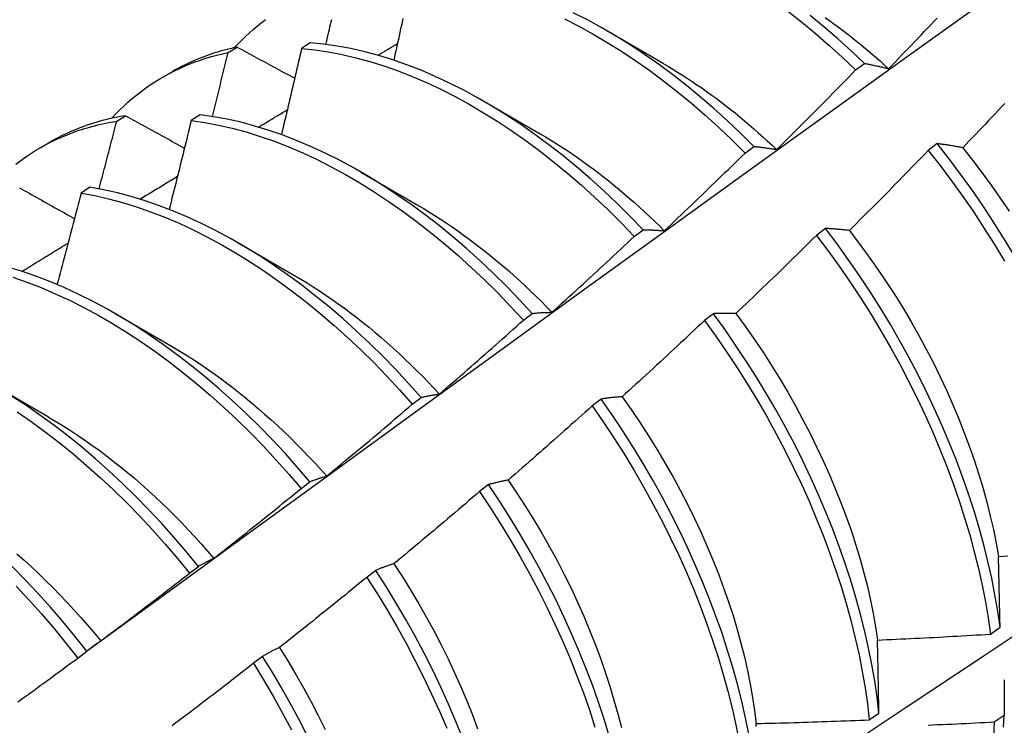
# Model space of a CAD drawing. Header units: inches. Extents: x 23 to 668, y 73 to 306.
# Tile 139 of 149: x 645.258 to 645.537, y 244.371 to 244.571. Entities that reach past the tile are written whole.
import ezdxf

# ---------------------------------------------------------------- set-up
doc = ezdxf.new("R2010")
doc.units = ezdxf.units.IN
doc.header["$MEASUREMENT"] = 0
doc.layers.add('Visible Edges(ANSI)', color=7, linetype='Continuous', lineweight=25)

msp = doc.modelspace()

# ---------------------------------------------------------------- linework, layer by layer
at = {"layer": 'Visible Edges(ANSI)'}
for p, q in [((645.42446, 244.56784), (645.44042, 244.5586)), ((645.31727, 244.56161), (645.31979, 244.56316)), ((645.34054, 244.56437), (645.33804, 244.56275)), ((645.49493, 244.55667), (645.49743, 244.55854)), ((645.29882, 244.55468), (645.3016, 244.55628)), ((645.38966, 244.5478), (645.40562, 244.53856)), ((645.28571, 244.54215), (645.28823, 244.54371)), ((645.30931, 244.54398), (645.30681, 244.54235)), ((645.26402, 244.53464), (645.2668, 244.53625)), ((645.46363, 244.53315), (645.46614, 244.53503)), ((645.51806, 244.53581), (645.51553, 244.53389)), ((645.35486, 244.52776), (645.37082, 244.51852)), ((645.27811, 244.52344), (645.27562, 244.52179)), ((645.43228, 244.50953), (645.43479, 244.51142)), ((645.48641, 244.51177), (645.48387, 244.50984)), ((645.32006, 244.50772), (645.33602, 244.49848)), ((645.28526, 244.48768), (645.30123, 244.47844)), ((645.40088, 244.48582), (645.4034, 244.48772)), ((645.45469, 244.48765), (645.45214, 244.48572)), ((645.25046, 244.46764), (645.26643, 244.4584)), ((645.36942, 244.46202), (645.37194, 244.46393)), ((645.42289, 244.46347), (645.42034, 244.46154)), ((645.3379, 244.43814), (645.34043, 244.44005)), ((645.39102, 244.43923), (645.38847, 244.43729)), ((645.30632, 244.41417), (645.30885, 244.41609)), ((645.35907, 244.41493), (645.35651, 244.41298)), ((645.53311, 244.3969), (645.53585, 244.39884)), ((645.27467, 244.39013), (645.27721, 244.39206)), ((645.32704, 244.39058), (645.32447, 244.38863)), ((645.4988, 244.37262), (645.50155, 244.37456)), ((645.53702, 244.37384), (645.53422, 244.37193))]:
    msp.add_line(p, q, dxfattribs=at)
at = {"layer": 'Visible Edges(ANSI)', "flags": 128}
for points in [[(645.27717, 244.39203), (645.30059, 244.4091), (645.32398, 244.42614), (645.34734, 244.44314), (645.37068, 244.4601), (645.39399, 244.47702), (645.41727, 244.4939), (645.44053, 244.51073), (645.46377, 244.52753), (645.48699, 244.54427), (645.51019, 244.56097), (645.53337, 244.57762), (645.55653, 244.59423), (645.57968, 244.61078), (645.60281, 244.62728), (645.62593, 244.64373), (645.64903, 244.66013), (645.67212, 244.67647), (645.69521, 244.69275), (645.71828, 244.70898)], [(645.31905, 244.563), (645.32008, 244.56409), (645.32112, 244.56516), (645.32219, 244.56619), (645.32328, 244.5672), (645.32439, 244.56817), (645.32551, 244.56912), (645.32666, 244.57004), (645.32783, 244.57092)], [(645.34495, 244.56392), (645.34512, 244.56463), (645.34528, 244.56534), (645.34545, 244.56604), (645.34561, 244.56675), (645.34578, 244.56746), (645.34595, 244.56817), (645.34611, 244.56888), (645.34628, 244.56959), (645.34644, 244.5703), (645.34661, 244.571)], [(645.36677, 244.57123), (645.36655, 244.57025), (645.36634, 244.56926), (645.36612, 244.56828), (645.3659, 244.5673), (645.36569, 244.56632), (645.36547, 244.56534), (645.36525, 244.56436), (645.36503, 244.56337), (645.36482, 244.56239), (645.3646, 244.56141), (645.36438, 244.56043), (645.36416, 244.55944)], [(645.41252, 244.57114), (645.41656, 244.56907), (645.4206, 244.56685), (645.42463, 244.56448), (645.42866, 244.56196), (645.43267, 244.55929), (645.43665, 244.55648), (645.44062, 244.55353), (645.44455, 244.55045), (645.44846, 244.54723), (645.45232, 244.54389), (645.45614, 244.54043), (645.45991, 244.53684), (645.46363, 244.53315)], [(645.46614, 244.53503), (645.46241, 244.53872), (645.45864, 244.5423), (645.45481, 244.54575), (645.45095, 244.54908), (645.44704, 244.55229), (645.44311, 244.55536), (645.43914, 244.5583), (645.43515, 244.5611), (645.43114, 244.56376), (645.42711, 244.56627), (645.42308, 244.56863), (645.41904, 244.57083), (645.415, 244.57289)], [(645.47565, 244.57339), (645.47959, 244.5703), (645.48348, 244.56708), (645.48735, 244.56373), (645.49116, 244.56026), (645.49493, 244.55667)], [(645.49743, 244.55854), (645.49366, 244.56213), (645.48984, 244.56559), (645.48598, 244.56893), (645.48207, 244.57214)], [(645.48632, 244.57153), (645.48754, 244.57066), (645.48876, 244.56978), (645.48998, 244.56888), (645.49119, 244.56797), (645.49241, 244.56705), (645.49361, 244.56611), (645.49482, 244.56515), (645.49602, 244.56418), (645.49722, 244.5632), (645.49841, 244.5622), (645.4996, 244.56119), (645.50078, 244.56017), (645.50196, 244.55913), (645.50313, 244.55808), (645.5043, 244.55702)], [(645.5043, 244.55702), (645.50522, 244.55797), (645.50614, 244.55892), (645.50706, 244.55988), (645.50798, 244.56083), (645.5089, 244.56179), (645.50982, 244.56274), (645.51073, 244.5637), (645.51165, 244.56466), (645.51256, 244.56561), (645.51348, 244.56657), (645.51439, 244.56753), (645.5153, 244.56849), (645.51621, 244.56946), (645.51712, 244.57042), (645.51803, 244.57138)], [(645.31979, 244.56316), (645.31898, 244.56299), (645.31818, 244.5628), (645.31737, 244.56261), (645.31657, 244.5624), (645.31578, 244.56219), (645.31499, 244.56197), (645.31421, 244.56173), (645.31342, 244.56149), (645.31265, 244.56124), (645.31188, 244.56097), (645.31111, 244.5607), (645.31035, 244.56042), (645.30959, 244.56013), (645.30884, 244.55983), (645.30809, 244.55951), (645.30735, 244.55919), (645.30662, 244.55886), (645.30588, 244.55852), (645.30516, 244.55817), (645.30444, 244.55782), (645.30372, 244.55745), (645.30301, 244.55707), (645.3023, 244.55668), (645.3016, 244.55628)], [(645.31979, 244.56316), (645.32047, 244.56279), (645.32114, 244.56243), (645.32182, 244.56206), (645.3225, 244.56169), (645.32317, 244.56133), (645.32385, 244.56096), (645.32453, 244.56059), (645.3252, 244.56022), (645.32588, 244.55986), (645.32656, 244.55949), (645.32724, 244.55912), (645.32792, 244.55875), (645.3286, 244.55839), (645.32928, 244.55802), (645.32996, 244.55765), (645.33064, 244.55728), (645.33132, 244.55691), (645.33201, 244.55655), (645.33269, 244.55618), (645.33337, 244.55581), (645.33405, 244.55544), (645.33474, 244.55507), (645.33542, 244.55471), (645.33611, 244.55434)], [(645.33804, 244.56275), (645.33781, 244.56173), (645.33758, 244.56072), (645.33735, 244.5597), (645.33711, 244.55869), (645.33688, 244.55767), (645.33664, 244.55666), (645.33641, 244.55564), (645.33617, 244.55463), (645.33594, 244.55361), (645.3357, 244.55259), (645.33546, 244.55158), (645.33523, 244.55056), (645.33499, 244.54955), (645.33475, 244.54853), (645.33451, 244.54751), (645.33428, 244.5465), (645.33404, 244.54548), (645.3338, 244.54447), (645.33356, 244.54345), (645.33332, 244.54243), (645.33307, 244.54142), (645.33283, 244.5404), (645.33259, 244.53938), (645.33235, 244.53837)], [(645.33804, 244.56275), (645.34184, 244.56236), (645.34568, 244.56179), (645.34956, 244.56106), (645.35347, 244.56015), (645.35742, 244.55908), (645.3614, 244.55783), (645.36539, 244.55642), (645.36941, 244.55485), (645.37344, 244.55311), (645.37748, 244.55121), (645.38152, 244.54916), (645.38556, 244.54695), (645.3896, 244.54458), (645.39362, 244.54207), (645.39763, 244.53941), (645.40162, 244.53661), (645.40559, 244.53367), (645.40952, 244.5306), (645.41343, 244.52739), (645.41729, 244.52406), (645.42111, 244.5206), (645.42489, 244.51702), (645.42862, 244.51333), (645.43228, 244.50953)], [(645.43479, 244.51142), (645.43112, 244.51521), (645.42739, 244.5189), (645.42361, 244.52247), (645.41979, 244.52591), (645.41592, 244.52924), (645.41201, 244.53244), (645.40807, 244.5355), (645.4041, 244.53843), (645.40011, 244.54122), (645.3961, 244.54387), (645.39208, 244.54637), (645.38804, 244.54872), (645.384, 244.55092), (645.37996, 244.55296), (645.37592, 244.55485), (645.37189, 244.55658), (645.36788, 244.55814), (645.36388, 244.55954), (645.35991, 244.56077), (645.35596, 244.56183), (645.35205, 244.56272), (645.34817, 244.56345), (645.34433, 244.564), (645.34054, 244.56437)], [(645.35968, 244.56083), (645.35991, 244.56097), (645.36014, 244.56111), (645.36037, 244.56125), (645.3606, 244.56138), (645.36083, 244.56152), (645.36106, 244.56166), (645.36129, 244.5618), (645.36152, 244.56194), (645.36175, 244.56207), (645.36198, 244.56221), (645.36221, 244.56235), (645.36244, 244.56249), (645.36267, 244.56262), (645.3629, 244.56276), (645.36313, 244.5629), (645.36336, 244.56304), (645.36359, 244.56318), (645.36382, 244.56331), (645.36405, 244.56345), (645.36428, 244.56359), (645.36451, 244.56373), (645.36474, 244.56387), (645.36497, 244.564), (645.3652, 244.56414)], [(645.28425, 244.54296), (645.28537, 244.54415), (645.28652, 244.54531), (645.28769, 244.54643), (645.28888, 244.54751), (645.2901, 244.54857), (645.29134, 244.54958), (645.2926, 244.55056), (645.29389, 244.55151), (645.29519, 244.55242), (645.29652, 244.55329), (645.29788, 244.55413), (645.29925, 244.55493), (645.30064, 244.55569), (645.30206, 244.55642), (645.30349, 244.55711), (645.30495, 244.55776), (645.30643, 244.55837), (645.30792, 244.55895), (645.30943, 244.55949), (645.31096, 244.55999), (645.31251, 244.56045), (645.31408, 244.56088), (645.31567, 244.56126), (645.31727, 244.56161)], [(645.31281, 244.5435), (645.313, 244.54425), (645.31319, 244.54501), (645.31338, 244.54576), (645.31356, 244.54652), (645.31375, 244.54727), (645.31394, 244.54803), (645.31413, 244.54878), (645.31431, 244.54954), (645.3145, 244.55029), (645.31469, 244.55105), (645.31487, 244.5518), (645.31506, 244.55256), (645.31524, 244.55331), (645.31543, 244.55407), (645.31561, 244.55482), (645.3158, 244.55558), (645.31598, 244.55633), (645.31617, 244.55708), (645.31635, 244.55784), (645.31654, 244.55859), (645.31672, 244.55935), (645.3169, 244.5601), (645.31708, 244.56086), (645.31727, 244.56161)], [(645.44043, 244.55854), (645.4418, 244.55774), (645.44318, 244.55692), (645.44455, 244.55608), (645.44592, 244.55521), (645.44729, 244.55433), (645.44866, 244.55343), (645.45002, 244.55251), (645.45138, 244.55158), (645.45274, 244.55062), (645.45409, 244.54964), (645.45545, 244.54865), (645.45679, 244.54764), (645.45813, 244.5466), (645.45947, 244.54555), (645.46081, 244.54449), (645.46213, 244.5434), (645.46346, 244.5423), (645.46478, 244.54118), (645.46609, 244.54004), (645.46739, 244.53889), (645.4687, 244.53772), (645.46999, 244.53653), (645.47128, 244.53533), (645.47256, 244.53411)], [(645.49743, 244.55854), (645.49771, 244.55849), (645.49799, 244.55844), (645.49827, 244.55839), (645.49855, 244.55833), (645.49883, 244.55827), (645.49912, 244.55822), (645.4994, 244.55816), (645.49968, 244.5581), (645.49996, 244.55804), (645.50025, 244.55798), (645.50053, 244.55792), (645.50082, 244.55785), (645.50111, 244.55779), (645.50139, 244.55772), (645.50168, 244.55766), (645.50197, 244.55759), (645.50226, 244.55752), (645.50255, 244.55745), (645.50284, 244.55738), (645.50313, 244.55731), (645.50342, 244.55724), (645.50371, 244.55717), (645.50401, 244.55709), (645.5043, 244.55702)], [(645.47256, 244.53411), (645.4735, 244.53504), (645.47444, 244.53597), (645.47538, 244.53691), (645.47632, 244.53784), (645.47726, 244.53877), (645.4782, 244.53971), (645.47913, 244.54064), (645.48007, 244.54158), (645.481, 244.54251), (645.48194, 244.54345), (645.48287, 244.54439), (645.4838, 244.54533), (645.48473, 244.54627), (645.48567, 244.54721), (645.4866, 244.54815), (645.48753, 244.5491), (645.48845, 244.55004), (645.48938, 244.55098), (645.49031, 244.55193), (645.49124, 244.55287), (645.49216, 244.55382), (645.49309, 244.55477), (645.49401, 244.55572), (645.49493, 244.55667)], [(645.53716, 244.54717), (645.53625, 244.5462), (645.53534, 244.54523), (645.53443, 244.54426), (645.53352, 244.5433), (645.5326, 244.54233), (645.53169, 244.54137), (645.53078, 244.54041), (645.52986, 244.53945), (645.52895, 244.53848), (645.52803, 244.53752), (645.52711, 244.53656), (645.52619, 244.53561), (645.52527, 244.53465)], [(645.28823, 244.54371), (645.28727, 244.54355), (645.28631, 244.54338), (645.28536, 244.5432), (645.28441, 244.543), (645.28347, 244.54279), (645.28254, 244.54256), (645.28161, 244.54232), (645.28069, 244.54207), (645.27977, 244.5418), (645.27886, 244.54152), (645.27795, 244.54123), (645.27706, 244.54093), (645.27616, 244.54061), (645.27528, 244.54028), (645.2744, 244.53993), (645.27353, 244.53957), (645.27266, 244.5392), (645.27181, 244.53882), (645.27095, 244.53842), (645.27011, 244.53801), (645.26927, 244.53759), (645.26844, 244.53715), (645.26762, 244.53671), (645.2668, 244.53625)], [(645.28823, 244.54371), (645.28892, 244.54333), (645.28961, 244.54295), (645.2903, 244.54257), (645.29099, 244.54219), (645.29168, 244.54181), (645.29237, 244.54142), (645.29307, 244.54104), (645.29376, 244.54066), (645.29445, 244.54028), (645.29514, 244.5399), (645.29584, 244.53951), (645.29653, 244.53913), (645.29723, 244.53875), (645.29792, 244.53837), (645.29862, 244.53798), (645.29931, 244.5376), (645.30001, 244.53722), (645.30071, 244.53684), (645.30141, 244.53645), (645.3021, 244.53607), (645.3028, 244.53569), (645.3035, 244.5353), (645.3042, 244.53492), (645.3049, 244.53454)], [(645.4034, 244.48772), (645.39978, 244.49161), (645.3961, 244.4954), (645.39237, 244.49907), (645.38859, 244.50263), (645.38476, 244.50608), (645.38089, 244.50939), (645.37698, 244.51258), (645.37304, 244.51564), (645.36907, 244.51856), (645.36508, 244.52134), (645.36106, 244.52398), (645.35704, 244.52648), (645.353, 244.52882), (645.34896, 244.53101), (645.34492, 244.53304), (645.34088, 244.53492), (645.33685, 244.53663), (645.33284, 244.53819), (645.32885, 244.53957), (645.32487, 244.5408), (645.32093, 244.54185), (645.31702, 244.54273), (645.31314, 244.54344), (645.30931, 244.54398)], [(645.32589, 244.5405), (645.32623, 244.5407), (645.32657, 244.54091), (645.3269, 244.54111), (645.32724, 244.54132), (645.32758, 244.54152), (645.32792, 244.54173), (645.32826, 244.54193), (645.3286, 244.54214), (645.32894, 244.54234), (645.32928, 244.54255), (645.32961, 244.54275), (645.32995, 244.54295), (645.33029, 244.54316), (645.33063, 244.54336), (645.33097, 244.54357), (645.33131, 244.54377), (645.33165, 244.54398), (645.33199, 244.54418), (645.33232, 244.54439), (645.33266, 244.54459), (645.333, 244.54479), (645.33334, 244.545), (645.33368, 244.5452), (645.33402, 244.54541)], [(645.25716, 244.53004), (645.25855, 244.53108), (645.25995, 244.53208), (645.26139, 244.53303), (645.26285, 244.53395), (645.26433, 244.53482), (645.26584, 244.53565), (645.26738, 244.53643), (645.26893, 244.53718), (645.27051, 244.53787), (645.27212, 244.53853), (645.27374, 244.53914), (645.27539, 244.5397), (645.27706, 244.54022), (645.27875, 244.5407), (645.28046, 244.54113), (645.28219, 244.54151), (645.28394, 244.54186), (645.28571, 244.54215)], [(645.28071, 244.52299), (645.28093, 244.52379), (645.28114, 244.52459), (645.28135, 244.52538), (645.28156, 244.52618), (645.28177, 244.52698), (645.28198, 244.52778), (645.28219, 244.52858), (645.2824, 244.52938), (645.28261, 244.53018), (645.28282, 244.53097), (645.28303, 244.53177), (645.28323, 244.53257), (645.28344, 244.53337), (645.28365, 244.53417), (645.28386, 244.53497), (645.28406, 244.53577), (645.28427, 244.53656), (645.28448, 244.53736), (645.28468, 244.53816), (645.28489, 244.53896), (645.2851, 244.53976), (645.2853, 244.54055), (645.28551, 244.54135), (645.28571, 244.54215)], [(645.30681, 244.54235), (645.30656, 244.5413), (645.3063, 244.54025), (645.30605, 244.5392), (645.30579, 244.53816), (645.30553, 244.53711), (645.30528, 244.53606), (645.30502, 244.53501), (645.30476, 244.53397), (645.3045, 244.53292), (645.30424, 244.53187), (645.30398, 244.53082), (645.30372, 244.52977), (645.30346, 244.52872), (645.3032, 244.52768), (645.30294, 244.52663), (645.30268, 244.52558), (645.30241, 244.52453), (645.30215, 244.52348), (645.30189, 244.52243), (645.30162, 244.52139), (645.30136, 244.52034), (645.30109, 244.51929), (645.30083, 244.51824), (645.30056, 244.51719)], [(645.30681, 244.54235), (645.31065, 244.54179), (645.31453, 244.54107), (645.31844, 244.54017), (645.32239, 244.53911), (645.32636, 244.53787), (645.33036, 244.53647), (645.33437, 244.53491), (645.3384, 244.53318), (645.34244, 244.53129), (645.34648, 244.52925), (645.35052, 244.52704), (645.35456, 244.52469), (645.35858, 244.52219), (645.36259, 244.51954), (645.36659, 244.51674), (645.37055, 244.51381), (645.37449, 244.51074), (645.3784, 244.50754), (645.38227, 244.50422), (645.38609, 244.50077), (645.38987, 244.4972), (645.3936, 244.49351), (645.39727, 244.48972), (645.40088, 244.48582)], [(645.40562, 244.5386), (645.40713, 244.53771), (645.40864, 244.5368), (645.41015, 244.53586), (645.41165, 244.5349), (645.41315, 244.53392), (645.41465, 244.53291), (645.41615, 244.53188), (645.41764, 244.53083), (645.41913, 244.52975), (645.42062, 244.52865), (645.4221, 244.52753), (645.42357, 244.52639), (645.42504, 244.52523), (645.42651, 244.52405), (645.42797, 244.52284), (645.42942, 244.52162), (645.43087, 244.52037), (645.43231, 244.51911), (645.43374, 244.51782), (645.43516, 244.51652), (645.43658, 244.5152), (645.43799, 244.51386), (645.43939, 244.5125), (645.44078, 244.51112)], [(645.46614, 244.53503), (645.4664, 244.53501), (645.46666, 244.53498), (645.46692, 244.53495), (645.46718, 244.53492), (645.46745, 244.53489), (645.46771, 244.53486), (645.46797, 244.53482), (645.46824, 244.53479), (645.4685, 244.53476), (645.46877, 244.53472), (645.46904, 244.53468), (645.4693, 244.53465), (645.46957, 244.53461), (645.46984, 244.53457), (645.47011, 244.53453), (645.47038, 244.53448), (645.47065, 244.53444), (645.47092, 244.5344), (645.47119, 244.53435), (645.47146, 244.53431), (645.47174, 244.53426), (645.47201, 244.53421), (645.47228, 244.53416), (645.47256, 244.53411)], [(645.52527, 244.53465), (645.52496, 244.53471), (645.52466, 244.53477), (645.52435, 244.53482), (645.52404, 244.53488), (645.52374, 244.53493), (645.52343, 244.53499), (645.52313, 244.53504), (645.52282, 244.5351), (645.52252, 244.53515), (645.52222, 244.5352), (645.52191, 244.53525), (645.52161, 244.5353), (645.52131, 244.53534), (645.52101, 244.53539), (645.52071, 244.53544), (645.52042, 244.53548), (645.52012, 244.53553), (645.51982, 244.53557), (645.51953, 244.53561), (645.51923, 244.53565), (645.51894, 244.5357), (645.51864, 244.53573), (645.51835, 244.53577), (645.51806, 244.53581)], [(645.53966, 244.50451), (645.53685, 244.50917), (645.53394, 244.51377), (645.53094, 244.51832), (645.52785, 244.5228), (645.52467, 244.52721), (645.5214, 244.53155), (645.51806, 244.53581)], [(645.52527, 244.53465), (645.52803, 244.53117), (645.53073, 244.52763), (645.53337, 244.52403), (645.53593, 244.52038), (645.53843, 244.51667)], [(645.44078, 244.51112), (645.44174, 244.51203), (645.4427, 244.51294), (645.44366, 244.51385), (645.44462, 244.51476), (645.44558, 244.51567), (645.44654, 244.51658), (645.44749, 244.51749), (645.44845, 244.51841), (645.4494, 244.51932), (645.45036, 244.52024), (645.45131, 244.52115), (645.45226, 244.52207), (645.45321, 244.52299), (645.45417, 244.52391), (645.45512, 244.52483), (645.45607, 244.52575), (645.45701, 244.52667), (645.45796, 244.52759), (645.45891, 244.52852), (645.45986, 244.52944), (645.4608, 244.53037), (645.46175, 244.53129), (645.46269, 244.53222), (645.46363, 244.53315)], [(645.51553, 244.53389), (645.51461, 244.53294), (645.51368, 244.53198), (645.51276, 244.53103), (645.51184, 244.53008), (645.51091, 244.52912), (645.50998, 244.52817), (645.50906, 244.52722), (645.50813, 244.52627), (645.5072, 244.52532), (645.50627, 244.52438), (645.50534, 244.52343), (645.50441, 244.52248), (645.50348, 244.52154), (645.50255, 244.5206), (645.50162, 244.51965), (645.50068, 244.51871), (645.49975, 244.51777), (645.49881, 244.51683), (645.49788, 244.51589), (645.49694, 244.51495), (645.496, 244.51401), (645.49506, 244.51307), (645.49413, 244.51214), (645.49319, 244.5112)], [(645.51553, 244.53389), (645.51887, 244.52963), (645.52212, 244.52528), (645.5253, 244.52086), (645.52838, 244.51637), (645.53138, 244.51182), (645.53428, 244.50721), (645.53709, 244.50255)], [(645.29228, 244.5201), (645.29273, 244.52037), (645.29317, 244.52064), (645.29361, 244.52091), (645.29406, 244.52118), (645.2945, 244.52145), (645.29494, 244.52172), (645.29539, 244.52199), (645.29583, 244.52226), (645.29627, 244.52253), (645.29672, 244.5228), (645.29716, 244.52307), (645.2976, 244.52334), (645.29805, 244.52361), (645.29849, 244.52388), (645.29893, 244.52415), (645.29938, 244.52442), (645.29982, 244.52469), (645.30027, 244.52496), (645.30071, 244.52523), (645.30115, 244.5255), (645.3016, 244.52577), (645.30204, 244.52604), (645.30248, 244.52631), (645.30293, 244.52658)], [(645.37194, 244.46393), (645.36838, 244.46791), (645.36476, 244.4718), (645.36108, 244.47558), (645.35735, 244.47925), (645.35356, 244.4828), (645.34973, 244.48624), (645.34586, 244.48955), (645.34195, 244.49273), (645.33801, 244.49578), (645.33403, 244.49869), (645.33004, 244.50147), (645.32603, 244.5041), (645.322, 244.50658), (645.31796, 244.50891), (645.31392, 244.51109), (645.30988, 244.51312), (645.30584, 244.51499), (645.30182, 244.51669), (645.2978, 244.51823), (645.29381, 244.51961), (645.28984, 244.52082), (645.2859, 244.52187), (645.28199, 244.52274), (645.27811, 244.52344)], [(645.39793, 244.30297), (645.42022, 244.31751), (645.44248, 244.33208), (645.4647, 244.34668), (645.48688, 244.36131), (645.50901, 244.37598), (645.53111, 244.39067), (645.55317, 244.40539), (645.57519, 244.42014), (645.59716, 244.43491), (645.6191, 244.44971), (645.641, 244.46454), (645.66285, 244.47938), (645.68467, 244.49425), (645.70645, 244.50914), (645.72818, 244.52405)], [(645.25814, 244.52332), (645.25884, 244.52293), (645.25955, 244.52253), (645.26025, 244.52213), (645.26096, 244.52174), (645.26167, 244.52134), (645.26237, 244.52095), (645.26308, 244.52055), (645.26379, 244.52015), (645.2645, 244.51976), (645.2652, 244.51936), (645.26591, 244.51896), (645.26662, 244.51856), (645.26733, 244.51817), (645.26805, 244.51777), (645.26876, 244.51737), (645.26947, 244.51697), (645.27018, 244.51658), (645.27089, 244.51618), (645.27161, 244.51578), (645.27232, 244.51538), (645.27304, 244.51498), (645.27375, 244.51459)], [(645.27562, 244.52179), (645.27534, 244.52071), (645.27506, 244.51964), (645.27478, 244.51856), (645.2745, 244.51748), (645.27422, 244.5164), (645.27394, 244.51533), (645.27366, 244.51425), (645.27338, 244.51317), (645.2731, 244.51209), (645.27281, 244.51101), (645.27253, 244.50994), (645.27225, 244.50886), (645.27196, 244.50778), (645.27168, 244.5067), (645.27139, 244.50562), (645.27111, 244.50454), (645.27082, 244.50347), (645.27053, 244.50239), (645.27024, 244.50131), (645.26996, 244.50023), (645.26967, 244.49915), (645.26938, 244.49807), (645.26909, 244.497), (645.2688, 244.49592)], [(645.27562, 244.52179), (645.2795, 244.52108), (645.28341, 244.52019), (645.28735, 244.51914), (645.29133, 244.51791), (645.29532, 244.51652), (645.29934, 244.51497), (645.30336, 244.51325), (645.3074, 244.51137), (645.31144, 244.50933), (645.31548, 244.50714), (645.31952, 244.50479), (645.32355, 244.5023), (645.32756, 244.49966), (645.33155, 244.49687), (645.33552, 244.49395), (645.33946, 244.49089), (645.34337, 244.4877), (645.34724, 244.48438), (645.35107, 244.48094), (645.35485, 244.47737), (645.35858, 244.4737), (645.36225, 244.46991), (645.36587, 244.46601), (645.36942, 244.46202)], [(645.37081, 244.51847), (645.37246, 244.5175), (645.37411, 244.5165), (645.37575, 244.51547), (645.37739, 244.51442), (645.37903, 244.51334), (645.38066, 244.51223), (645.38229, 244.5111), (645.38392, 244.50993), (645.38554, 244.50875), (645.38715, 244.50754), (645.38876, 244.5063), (645.39037, 244.50504), (645.39196, 244.50375), (645.39355, 244.50244), (645.39513, 244.5011), (645.39671, 244.49974), (645.39827, 244.49836), (645.39983, 244.49695), (645.40138, 244.49552), (645.40291, 244.49407), (645.40444, 244.4926), (645.40596, 244.4911), (645.40746, 244.48958), (645.40896, 244.48804)], [(645.40896, 244.48804), (645.40994, 244.48893), (645.41092, 244.48981), (645.4119, 244.4907), (645.41288, 244.49159), (645.41385, 244.49248), (645.41483, 244.49337), (645.41581, 244.49426), (645.41678, 244.49515), (645.41776, 244.49604), (645.41873, 244.49693), (645.4197, 244.49783), (645.42068, 244.49872), (645.42165, 244.49962), (645.42262, 244.50052), (645.42359, 244.50141), (645.42456, 244.50231), (645.42553, 244.50321), (645.42649, 244.50411), (645.42746, 244.50501), (645.42843, 244.50591), (645.42939, 244.50682), (645.43036, 244.50772), (645.43132, 244.50862), (645.43228, 244.50953)], [(645.43479, 244.51142), (645.43504, 244.51142), (645.43528, 244.51142), (645.43552, 244.51142), (645.43577, 244.51141), (645.43601, 244.51141), (645.43626, 244.5114), (645.4365, 244.5114), (645.43675, 244.51139), (645.437, 244.51138), (645.43724, 244.51137), (645.43749, 244.51136), (645.43774, 244.51134), (645.43799, 244.51133), (645.43824, 244.51132), (645.43849, 244.5113), (645.43874, 244.51129), (645.439, 244.51127), (645.43925, 244.51125), (645.4395, 244.51123), (645.43976, 244.51121), (645.44001, 244.51119), (645.44027, 244.51117), (645.44052, 244.51114), (645.44078, 244.51112)], [(645.48387, 244.50984), (645.48293, 244.50891), (645.48199, 244.50798), (645.48104, 244.50705), (645.4801, 244.50612), (645.47915, 244.50519), (645.4782, 244.50426), (645.47726, 244.50333), (645.47631, 244.5024), (645.47536, 244.50148), (645.47441, 244.50055), (645.47346, 244.49963), (645.47251, 244.4987), (645.47156, 244.49778), (645.47061, 244.49686), (645.46965, 244.49594), (645.4687, 244.49502), (645.46774, 244.4941), (645.46679, 244.49318), (645.46583, 244.49226), (645.46487, 244.49135), (645.46392, 244.49043), (645.46296, 244.48952), (645.462, 244.4886), (645.46104, 244.48769)], [(645.48387, 244.50984), (645.48713, 244.5055), (645.49031, 244.50109), (645.49341, 244.4966), (645.49641, 244.49206), (645.49932, 244.48745), (645.50213, 244.48279), (645.50484, 244.47809), (645.50744, 244.47335), (645.50995, 244.46857), (645.51234, 244.46376), (645.51462, 244.45893), (645.51678, 244.45409), (645.51883, 244.44924), (645.52076, 244.44438), (645.52257, 244.43952), (645.52425, 244.43467), (645.52581, 244.42984), (645.52725, 244.42502), (645.52855, 244.42024), (645.52973, 244.41548), (645.53077, 244.41076), (645.53169, 244.40609), (645.53247, 244.40147), (645.53311, 244.3969)], [(645.49319, 244.5112), (645.4929, 244.51123), (645.49261, 244.51127), (645.49232, 244.5113), (645.49203, 244.51133), (645.49174, 244.51136), (645.49145, 244.51139), (645.49117, 244.51142), (645.49088, 244.51145), (645.4906, 244.51148), (645.49031, 244.5115), (645.49003, 244.51153), (645.48974, 244.51155), (645.48946, 244.51157), (645.48918, 244.5116), (645.4889, 244.51162), (645.48862, 244.51164), (645.48834, 244.51166), (645.48806, 244.51168), (645.48779, 244.51169), (645.48751, 244.51171), (645.48723, 244.51173), (645.48696, 244.51174), (645.48668, 244.51176), (645.48641, 244.51177)], [(645.53585, 244.39884), (645.5352, 244.40342), (645.53441, 244.40804), (645.53348, 244.41272), (645.53243, 244.41744), (645.53124, 244.4222), (645.52993, 244.42699), (645.52849, 244.4318), (645.52692, 244.43664), (645.52522, 244.44149), (645.5234, 244.44635), (645.52146, 244.4512), (645.51941, 244.45606), (645.51723, 244.4609), (645.51494, 244.46573), (645.51254, 244.47053), (645.51004, 244.47531), (645.50742, 244.48005), (645.5047, 244.48475), (645.50188, 244.4894), (645.49897, 244.494), (645.49596, 244.49855), (645.49286, 244.50302), (645.48968, 244.50743), (645.48641, 244.51177)], [(645.49319, 244.5112), (645.49589, 244.50766), (645.49853, 244.50406), (645.5011, 244.50041), (645.5036, 244.49671), (645.50603, 244.49297), (645.50838, 244.48918), (645.51065, 244.48535), (645.51284, 244.48149), (645.51495, 244.47761), (645.51697, 244.47369), (645.5189, 244.46976), (645.52075, 244.46581), (645.5225, 244.46185), (645.52416, 244.45789), (645.52573, 244.45392), (645.5272, 244.44996), (645.52857, 244.446), (645.52985, 244.44206), (645.53103, 244.43813), (645.53211, 244.43423), (645.53309, 244.43035), (645.53396, 244.42651), (645.53473, 244.4227), (645.5354, 244.41893)], [(645.25886, 244.49962), (645.2594, 244.49996), (645.25995, 244.50029), (645.26049, 244.50063), (645.26104, 244.50096), (645.26158, 244.5013), (645.26212, 244.50163), (645.26267, 244.50197), (645.26321, 244.5023), (645.26376, 244.50264), (645.2643, 244.50297), (645.26485, 244.50331), (645.26539, 244.50364), (645.26594, 244.50397), (645.26648, 244.50431), (645.26703, 244.50464), (645.26757, 244.50498), (645.26812, 244.50531), (645.26866, 244.50565), (645.2692, 244.50598), (645.26975, 244.50631), (645.27029, 244.50665), (645.27084, 244.50698), (645.27138, 244.50732), (645.27193, 244.50765)], [(645.34043, 244.44005), (645.33693, 244.44413), (645.33337, 244.44811), (645.32975, 244.45199), (645.32607, 244.45576), (645.32233, 244.45942), (645.31854, 244.46297), (645.31471, 244.4664), (645.31083, 244.4697), (645.30692, 244.47287), (645.30297, 244.47592), (645.299, 244.47882), (645.295, 244.48159), (645.29099, 244.48421), (645.28696, 244.48668), (645.28293, 244.48901), (645.27888, 244.49118), (645.27484, 244.49319), (645.27081, 244.49505), (645.26678, 244.49675), (645.26277, 244.49828), (645.25878, 244.49965), (645.25481, 244.50085)], [(645.33603, 244.49849), (645.33781, 244.49744), (645.3396, 244.49636), (645.34138, 244.49525), (645.34315, 244.4941), (645.34492, 244.49292), (645.34669, 244.49171), (645.34845, 244.49047), (645.3502, 244.4892), (645.35195, 244.48789), (645.35369, 244.48655), (645.35543, 244.48518), (645.35716, 244.48379), (645.35887, 244.48236), (645.36058, 244.4809), (645.36228, 244.47942), (645.36398, 244.47791), (645.36566, 244.47637), (645.36733, 244.4748), (645.36898, 244.47321), (645.37063, 244.47159), (645.37227, 244.46995), (645.37389, 244.46829), (645.3755, 244.4666), (645.37709, 244.46489)], [(645.25629, 244.49795), (645.26029, 244.49657), (645.2643, 244.49502), (645.26833, 244.49331), (645.27236, 244.49145), (645.2764, 244.48942), (645.28045, 244.48723), (645.28448, 244.4849), (645.28851, 244.48241), (645.29252, 244.47978), (645.29652, 244.477), (645.30049, 244.47409), (645.30443, 244.47104), (645.30834, 244.46785), (645.31221, 244.46454), (645.31604, 244.4611), (645.31983, 244.45755), (645.32356, 244.45388), (645.32724, 244.4501), (645.33086, 244.44621), (645.33442, 244.44222), (645.3379, 244.43814)], [(645.4034, 244.48772), (645.40362, 244.48775), (645.40385, 244.48777), (645.40407, 244.48779), (645.4043, 244.48782), (645.40453, 244.48784), (645.40475, 244.48786), (645.40498, 244.48788), (645.40521, 244.48789), (645.40544, 244.48791), (645.40567, 244.48793), (645.4059, 244.48794), (645.40613, 244.48796), (645.40637, 244.48797), (645.4066, 244.48798), (645.40683, 244.48799), (645.40707, 244.488), (645.4073, 244.48801), (645.40753, 244.48802), (645.40777, 244.48803), (645.40801, 244.48803), (645.40824, 244.48804), (645.40848, 244.48804), (645.40872, 244.48804), (645.40896, 244.48804)], [(645.46104, 244.48769), (645.46077, 244.4877), (645.46049, 244.48771), (645.46022, 244.48772), (645.45995, 244.48772), (645.45968, 244.48773), (645.45941, 244.48773), (645.45914, 244.48774), (645.45888, 244.48774), (645.45861, 244.48774), (645.45834, 244.48774), (645.45808, 244.48774), (645.45781, 244.48774), (645.45755, 244.48774), (645.45728, 244.48774), (645.45702, 244.48773), (645.45676, 244.48773), (645.4565, 244.48772), (645.45624, 244.48771), (645.45598, 244.48771), (645.45572, 244.4877), (645.45546, 244.48769), (645.4552, 244.48768), (645.45494, 244.48767), (645.45469, 244.48765)], [(645.50155, 244.37456), (645.50102, 244.37907), (645.50035, 244.38365), (645.49956, 244.38828), (645.49863, 244.39296), (645.49756, 244.39768), (645.49637, 244.40244), (645.49505, 244.40723), (645.4936, 244.41205), (645.49202, 244.41689), (645.49032, 244.42174), (645.48849, 244.42659), (645.48655, 244.43145), (645.48448, 244.43631), (645.4823, 244.44115), (645.48001, 244.44597), (645.4776, 244.45078), (645.47508, 244.45555), (645.47246, 244.46029), (645.46974, 244.46499), (645.46691, 244.46964), (645.46399, 244.47423), (645.46098, 244.47877), (645.45788, 244.48325), (645.45469, 244.48765)], [(645.46104, 244.48769), (645.46367, 244.4841), (645.46624, 244.48045), (645.46873, 244.47675), (645.47115, 244.473), (645.47349, 244.46921), (645.47576, 244.46538), (645.47795, 244.46152), (645.48005, 244.45763), (645.48208, 244.45371), (645.48401, 244.44978), (645.48586, 244.44583), (645.48762, 244.44187), (645.48929, 244.4379), (645.49087, 244.43394), (645.49235, 244.42997), (645.49374, 244.42602), (645.49503, 244.42208), (645.49621, 244.41815), (645.4973, 244.41425), (645.49828, 244.41038), (645.49915, 244.40653), (645.49992, 244.40272), (645.50059, 244.39896), (645.50115, 244.39523)], [(645.37709, 244.46489), (645.37809, 244.46575), (645.37909, 244.46661), (645.38009, 244.46748), (645.38109, 244.46834), (645.38208, 244.46921), (645.38308, 244.47007), (645.38407, 244.47094), (645.38507, 244.47181), (645.38606, 244.47268), (645.38706, 244.47355), (645.38805, 244.47442), (645.38904, 244.47529), (645.39003, 244.47616), (645.39102, 244.47703), (645.39201, 244.47791), (645.393, 244.47878), (645.39399, 244.47966), (645.39497, 244.48054), (645.39596, 244.48142), (645.39695, 244.48229), (645.39793, 244.48317), (645.39892, 244.48406), (645.3999, 244.48494), (645.40088, 244.48582)], [(645.45214, 244.48572), (645.45118, 244.48481), (645.45022, 244.4839), (645.44925, 244.48299), (645.44829, 244.48209), (645.44732, 244.48118), (645.44636, 244.48027), (645.44539, 244.47937), (645.44442, 244.47847), (645.44345, 244.47756), (645.44248, 244.47666), (645.44151, 244.47576), (645.44054, 244.47486), (645.43957, 244.47396), (645.4386, 244.47306), (645.43762, 244.47216), (645.43665, 244.47127), (645.43567, 244.47037), (645.4347, 244.46947), (645.43372, 244.46858), (645.43274, 244.46769), (645.43177, 244.4668), (645.43079, 244.4659), (645.42981, 244.46501), (645.42883, 244.46412)], [(645.45214, 244.48572), (645.45533, 244.48131), (645.45843, 244.47683), (645.46143, 244.47229), (645.46435, 244.46769), (645.46716, 244.46303), (645.46988, 244.45833), (645.47249, 244.45359), (645.475, 244.44881), (645.4774, 244.44401), (645.47969, 244.43918), (645.48186, 244.43434), (645.48391, 244.42948), (645.48585, 244.42463), (645.48767, 244.41977), (645.48936, 244.41492), (645.49093, 244.41008), (645.49237, 244.40527), (645.49368, 244.40048), (645.49486, 244.39572), (645.49592, 244.391), (645.49684, 244.38633), (645.49763, 244.3817), (645.49828, 244.37713), (645.4988, 244.37262)], [(645.30122, 244.47846), (645.30314, 244.47732), (645.30505, 244.47615), (645.30697, 244.47494), (645.30888, 244.47369), (645.31078, 244.4724), (645.31268, 244.47108), (645.31457, 244.46972), (645.31646, 244.46833), (645.31834, 244.4669), (645.32021, 244.46543), (645.32207, 244.46393), (645.32392, 244.4624), (645.32577, 244.46084), (645.3276, 244.45924), (645.32942, 244.45762), (645.33123, 244.45596), (645.33302, 244.45427), (645.3348, 244.45255), (645.33657, 244.45081), (645.33833, 244.44903), (645.34006, 244.44723), (645.34178, 244.4454), (645.34349, 244.44354), (645.34518, 244.44166)], [(645.37194, 244.46393), (645.37215, 244.46398), (645.37236, 244.46403), (645.37257, 244.46408), (645.37278, 244.46413), (645.37299, 244.46418), (645.3732, 244.46422), (645.37341, 244.46427), (645.37362, 244.46432), (645.37383, 244.46436), (645.37405, 244.4644), (645.37426, 244.46444), (645.37447, 244.46448), (645.37469, 244.46452), (645.3749, 244.46456), (645.37512, 244.4646), (645.37534, 244.46464), (645.37555, 244.46467), (645.37577, 244.46471), (645.37599, 244.46474), (645.37621, 244.46477), (645.37643, 244.4648), (645.37665, 244.46483), (645.37687, 244.46486), (645.37709, 244.46489)], [(645.30885, 244.41609), (645.30542, 244.42026), (645.30193, 244.42433), (645.29836, 244.4283), (645.29473, 244.43218), (645.29105, 244.43594), (645.28731, 244.4396), (645.28351, 244.44314), (645.27968, 244.44656), (645.2758, 244.44985), (645.27189, 244.45302), (645.26794, 244.45605), (645.26396, 244.45895), (645.25997, 244.46171), (645.25595, 244.46432)], [(645.34518, 244.44166), (645.3462, 244.44249), (645.34721, 244.44333), (645.34823, 244.44417), (645.34925, 244.44501), (645.35026, 244.44586), (645.35128, 244.4467), (645.35229, 244.44754), (645.35331, 244.44839), (645.35432, 244.44923), (645.35533, 244.45008), (645.35634, 244.45092), (645.35735, 244.45177), (645.35836, 244.45262), (645.35937, 244.45347), (645.36038, 244.45432), (645.36139, 244.45517), (645.3624, 244.45603), (645.3634, 244.45688), (645.36441, 244.45773), (645.36541, 244.45859), (645.36642, 244.45945), (645.36742, 244.4603), (645.36842, 244.46116), (645.36942, 244.46202)], [(645.42883, 244.46412), (645.42857, 244.46411), (645.42832, 244.46409), (645.42806, 244.46407), (645.42781, 244.46405), (645.42756, 244.46403), (645.42731, 244.46401), (645.42706, 244.46399), (645.42681, 244.46397), (645.42656, 244.46395), (645.42631, 244.46392), (645.42606, 244.46389), (645.42581, 244.46387), (645.42556, 244.46384), (645.42532, 244.46381), (645.42507, 244.46378), (645.42483, 244.46375), (645.42458, 244.46372), (645.42434, 244.46369), (645.42409, 244.46365), (645.42385, 244.46362), (645.42361, 244.46359), (645.42337, 244.46355), (645.42313, 244.46351), (645.42289, 244.46347)], [(645.46471, 244.36852), (645.46377, 244.3732), (645.4627, 244.37792), (645.4615, 244.38269), (645.46017, 244.38748), (645.45871, 244.3923), (645.45712, 244.39714), (645.45541, 244.40199), (645.45358, 244.40684), (645.45163, 244.4117), (645.44956, 244.41656), (645.44737, 244.4214), (645.44507, 244.42622), (645.44266, 244.43102), (645.44013, 244.43579), (645.43751, 244.44053), (645.43478, 244.44522), (645.43195, 244.44987), (645.42902, 244.45447), (645.426, 244.459), (645.42289, 244.46347)], [(645.42883, 244.46412), (645.4314, 244.46047), (645.4339, 244.45677), (645.43633, 244.45302), (645.43869, 244.44924), (645.44096, 244.44541), (645.44316, 244.44155), (645.44527, 244.43766), (645.4473, 244.43375), (645.44925, 244.42982), (645.4511, 244.42587), (645.45286, 244.42192), (645.45453, 244.41796), (645.4561, 244.41399), (645.45758, 244.41003), (645.45895, 244.40608), (645.46023, 244.40214), (645.46141, 244.39821), (645.46249, 244.39431), (645.46346, 244.39043), (645.46434, 244.38658), (645.46511, 244.38277), (645.46578, 244.37899), (645.46634, 244.37526), (645.4668, 244.37158)], [(645.25749, 244.4599), (645.26148, 244.45713), (645.26545, 244.45423), (645.2694, 244.45118), (645.27331, 244.44801), (645.27718, 244.4447), (645.28102, 244.44127), (645.2848, 244.43772), (645.28854, 244.43406), (645.29222, 244.43028), (645.29585, 244.4264), (645.29941, 244.42242), (645.3029, 244.41834), (645.30632, 244.41417)], [(645.42034, 244.46154), (645.41936, 244.46065), (645.41838, 244.45976), (645.41739, 244.45888), (645.41641, 244.45799), (645.41542, 244.45711), (645.41444, 244.45623), (645.41345, 244.45535), (645.41246, 244.45447), (645.41147, 244.45359), (645.41048, 244.45271), (645.40949, 244.45183), (645.4085, 244.45095), (645.40751, 244.45008), (645.40652, 244.4492), (645.40552, 244.44833), (645.40453, 244.44746), (645.40354, 244.44658), (645.40254, 244.44571), (645.40154, 244.44484), (645.40055, 244.44397), (645.39955, 244.4431), (645.39855, 244.44224), (645.39755, 244.44137), (645.39655, 244.4405)], [(645.42034, 244.46154), (645.42345, 244.45706), (645.42646, 244.45252), (645.42938, 244.44792), (645.4322, 244.44327), (645.43492, 244.43857), (645.43754, 244.43383), (645.44006, 244.42906), (645.44246, 244.42426), (645.44476, 244.41943), (645.44693, 244.41459), (645.449, 244.40973), (645.45094, 244.40488), (645.45276, 244.40002), (645.45446, 244.39517), (645.45604, 244.39033), (645.45749, 244.38551), (645.45881, 244.38072), (645.46, 244.37596), (645.46106, 244.37124), (645.46199, 244.36656)], [(645.26643, 244.45835), (645.26848, 244.45714), (645.27054, 244.45588), (645.27259, 244.45458), (645.27463, 244.45324), (645.27667, 244.45186), (645.2787, 244.45043), (645.28073, 244.44896), (645.28274, 244.44746), (645.28475, 244.44591), (645.28675, 244.44432), (645.28873, 244.4427), (645.29071, 244.44103), (645.29267, 244.43933), (645.29462, 244.4376), (645.29656, 244.43582), (645.29848, 244.43401), (645.30038, 244.43217), (645.30227, 244.43029), (645.30414, 244.42838), (645.30599, 244.42643), (645.30782, 244.42445), (645.30964, 244.42245), (645.31143, 244.42041), (645.31321, 244.41835)], [(645.34043, 244.44005), (645.34062, 244.44013), (645.34081, 244.44021), (645.341, 244.44029), (645.3412, 244.44036), (645.34139, 244.44044), (645.34158, 244.44051), (645.34178, 244.44058), (645.34197, 244.44065), (645.34217, 244.44073), (645.34237, 244.44079), (645.34256, 244.44086), (645.34276, 244.44093), (645.34296, 244.441), (645.34316, 244.44106), (645.34336, 244.44113), (645.34356, 244.44119), (645.34376, 244.44125), (645.34396, 244.44131), (645.34416, 244.44137), (645.34436, 244.44143), (645.34456, 244.44149), (645.34477, 244.44155), (645.34497, 244.4416), (645.34518, 244.44166)], [(645.39655, 244.4405), (645.39632, 244.44046), (645.39608, 244.44042), (645.39584, 244.44038), (645.3956, 244.44033), (645.39537, 244.44029), (645.39513, 244.44024), (645.3949, 244.44019), (645.39467, 244.44014), (645.39443, 244.44009), (645.3942, 244.44004), (645.39397, 244.43999), (645.39374, 244.43994), (645.39351, 244.43988), (645.39328, 244.43983), (645.39305, 244.43977), (645.39282, 244.43972), (645.39259, 244.43966), (645.39237, 244.4396), (645.39214, 244.43954), (645.39191, 244.43948), (645.39169, 244.43942), (645.39147, 244.43936), (645.39124, 244.43929), (645.39102, 244.43923)], [(645.39655, 244.4405), (645.39906, 244.43681), (645.40149, 244.43306), (645.40384, 244.42928), (645.40611, 244.42546), (645.4083, 244.4216), (645.41041, 244.41771), (645.41243, 244.4138), (645.41436, 244.40987), (645.41621, 244.40592), (645.41796, 244.40197), (645.41963, 244.398), (645.4212, 244.39403), (645.42268, 244.39007), (645.42406, 244.38611), (645.42534, 244.38217), (645.42653, 244.37824), (645.42762, 244.37434), (645.42861, 244.37046)], [(645.31321, 244.41835), (645.31425, 244.41917), (645.31528, 244.41998), (645.31632, 244.4208), (645.31735, 244.42161), (645.31839, 244.42243), (645.31942, 244.42325), (645.32046, 244.42407), (645.32149, 244.42489), (645.32252, 244.42571), (645.32355, 244.42653), (645.32458, 244.42735), (645.32561, 244.42818), (645.32664, 244.429), (645.32767, 244.42983), (645.32869, 244.43065), (645.32972, 244.43148), (645.33074, 244.43231), (645.33177, 244.43314), (645.33279, 244.43397), (645.33382, 244.4348), (645.33484, 244.43563), (645.33586, 244.43647), (645.33688, 244.4373), (645.3379, 244.43814)], [(645.38847, 244.43729), (645.38746, 244.43643), (645.38646, 244.43556), (645.38546, 244.4347), (645.38445, 244.43384), (645.38345, 244.43298), (645.38244, 244.43213), (645.38143, 244.43127), (645.38043, 244.43041), (645.37942, 244.42956), (645.37841, 244.4287), (645.3774, 244.42785), (645.37639, 244.427), (645.37538, 244.42614), (645.37437, 244.42529), (645.37335, 244.42444), (645.37234, 244.42359), (645.37133, 244.42275), (645.37031, 244.4219), (645.3693, 244.42105), (645.36828, 244.42021), (645.36726, 244.41936), (645.36625, 244.41852), (645.36523, 244.41768), (645.36421, 244.41684)], [(645.38847, 244.43729), (645.39148, 244.43275), (645.39441, 244.42816), (645.39724, 244.42351), (645.39997, 244.41881), (645.40259, 244.41408), (645.40511, 244.4093), (645.40752, 244.4045), (645.40982, 244.39968), (645.41201, 244.39484), (645.41408, 244.38998), (645.41603, 244.38512), (645.41786, 244.38027), (645.41957, 244.37542), (645.42115, 244.37058)], [(645.42528, 244.36773), (645.42382, 244.37255), (645.42223, 244.37738), (645.42051, 244.38224), (645.41867, 244.38709), (645.41671, 244.39195), (645.41463, 244.3968), (645.41244, 244.40164), (645.41013, 244.40647), (645.40771, 244.41127), (645.40518, 244.41604), (645.40255, 244.42077), (645.39981, 244.42546), (645.39698, 244.43011), (645.39404, 244.4347), (645.39102, 244.43923)], [(645.25746, 244.41968), (645.25954, 244.41783), (645.2616, 244.41593), (645.26365, 244.414), (645.26568, 244.41202), (645.26769, 244.41001), (645.26969, 244.40797), (645.27166, 244.40589), (645.27361, 244.40377), (645.27554, 244.40162), (645.27745, 244.39944), (645.27933, 244.39722), (645.28119, 244.39498)], [(645.30885, 244.41609), (645.30903, 244.4162), (645.3092, 244.41631), (645.30938, 244.41641), (645.30956, 244.41651), (645.30973, 244.41662), (645.30991, 244.41672), (645.31009, 244.41682), (645.31027, 244.41692), (645.31045, 244.41701), (645.31063, 244.41711), (645.31081, 244.41721), (645.31099, 244.4173), (645.31117, 244.41739), (645.31136, 244.41749), (645.31154, 244.41758), (645.31172, 244.41767), (645.31191, 244.41776), (645.31209, 244.41785), (645.31228, 244.41793), (645.31246, 244.41802), (645.31265, 244.4181), (645.31283, 244.41819), (645.31302, 244.41827), (645.31321, 244.41835)], [(645.5354, 244.41893), (645.53673, 244.41901), (645.53806, 244.4191)], [(645.53585, 244.39884), (645.53584, 244.39969), (645.53582, 244.40054), (645.5358, 244.40138), (645.53578, 244.40223), (645.53576, 244.40307), (645.53575, 244.40391), (645.53573, 244.40476), (645.53571, 244.4056), (645.53569, 244.40644), (645.53567, 244.40728), (645.53565, 244.40812), (645.53563, 244.40895), (645.53562, 244.40979), (645.5356, 244.41062), (645.53558, 244.41146), (645.53556, 244.41229), (645.53554, 244.41312), (645.53552, 244.41396), (645.5355, 244.41479), (645.53548, 244.41562), (645.53546, 244.41645), (645.53544, 244.41727), (645.53542, 244.4181), (645.5354, 244.41893)], [(645.27721, 244.39206), (645.27385, 244.3963), (645.27042, 244.40046), (645.26692, 244.40453), (645.26335, 244.4085), (645.25972, 244.41236), (645.25603, 244.41612)], [(645.36421, 244.41684), (645.36399, 244.41677), (645.36377, 244.4167), (645.36355, 244.41663), (645.36333, 244.41656), (645.36311, 244.41649), (645.36289, 244.41641), (645.36267, 244.41634), (645.36245, 244.41627), (645.36224, 244.41619), (645.36202, 244.41611), (645.36181, 244.41603), (645.36159, 244.41596), (645.36138, 244.41588), (645.36117, 244.41579), (645.36095, 244.41571), (645.36074, 244.41563), (645.36053, 244.41555), (645.36032, 244.41546), (645.36011, 244.41537), (645.3599, 244.41529), (645.35969, 244.4152), (645.35948, 244.41511), (645.35928, 244.41502), (645.35907, 244.41493)], [(645.38376, 244.36734), (645.38179, 244.3722), (645.37971, 244.37705), (645.37751, 244.38189), (645.37519, 244.38671), (645.37276, 244.39151), (645.37023, 244.39628), (645.36759, 244.40101), (645.36485, 244.4057), (645.36201, 244.41034), (645.35907, 244.41493)], [(645.36421, 244.41684), (645.36664, 244.41309), (645.36899, 244.4093), (645.37127, 244.40548), (645.37347, 244.40162), (645.37558, 244.39773), (645.37761, 244.39382), (645.37955, 244.38989), (645.38141, 244.38594), (645.38318, 244.38198), (645.38485, 244.37802), (645.38643, 244.37405), (645.38792, 244.37009)], [(645.28119, 244.39498), (645.28225, 244.39577), (645.2833, 244.39656), (645.28435, 244.39735), (645.28541, 244.39814), (645.28646, 244.39893), (645.28751, 244.39973), (645.28856, 244.40052), (645.28961, 244.40132), (645.29066, 244.40211), (645.29171, 244.40291), (645.29276, 244.40371), (645.29381, 244.40451), (645.29485, 244.40531), (645.2959, 244.40611), (645.29695, 244.40691), (645.29799, 244.40771), (645.29903, 244.40852), (645.30008, 244.40932), (645.30112, 244.41013), (645.30216, 244.41094), (645.3032, 244.41174), (645.30424, 244.41255), (645.30528, 244.41336), (645.30632, 244.41417)], [(645.35651, 244.41298), (645.35549, 244.41214), (645.35447, 244.41131), (645.35344, 244.41047), (645.35242, 244.40964), (645.35139, 244.4088), (645.35037, 244.40797), (645.34934, 244.40713), (645.34832, 244.4063), (645.34729, 244.40547), (645.34626, 244.40464), (645.34523, 244.40381), (645.3442, 244.40298), (645.34317, 244.40216), (645.34214, 244.40133), (645.34111, 244.40051), (645.34008, 244.39968), (645.33905, 244.39886), (645.33801, 244.39804), (645.33698, 244.39722), (645.33594, 244.3964), (645.33491, 244.39558), (645.33387, 244.39476), (645.33284, 244.39394), (645.3318, 244.39312)], [(645.35651, 244.41298), (645.35944, 244.40839), (645.36227, 244.40375), (645.36501, 244.39905), (645.36764, 244.39432), (645.37017, 244.38955), (645.37259, 244.38475), (645.37489, 244.37993), (645.37708, 244.37508), (645.37916, 244.37023)], [(645.25721, 244.41047), (645.26084, 244.4066), (645.2644, 244.40262), (645.2679, 244.39855), (645.27132, 244.39438), (645.27467, 244.39013)], [(645.50115, 244.39523), (645.50248, 244.39529), (645.50381, 244.39535), (645.50515, 244.39541), (645.50648, 244.39547), (645.50781, 244.39553), (645.50914, 244.39559), (645.51048, 244.39566), (645.51181, 244.39572), (645.51314, 244.39579), (645.51447, 244.39586), (645.5158, 244.39592), (645.51714, 244.39599), (645.51847, 244.39606), (645.5198, 244.39613), (645.52113, 244.39621), (645.52246, 244.39628), (645.52379, 244.39635), (645.52513, 244.39643), (645.52646, 244.3965), (645.52779, 244.39658), (645.52912, 244.39666), (645.53045, 244.39674), (645.53178, 244.39682), (645.53311, 244.3969)], [(645.50155, 244.37456), (645.50154, 244.37543), (645.50152, 244.3763), (645.50151, 244.37717), (645.50149, 244.37804), (645.50147, 244.37891), (645.50146, 244.37978), (645.50144, 244.38064), (645.50143, 244.38151), (645.50141, 244.38237), (645.50139, 244.38324), (645.50138, 244.3841), (645.50136, 244.38496), (645.50134, 244.38582), (645.50133, 244.38668), (645.50131, 244.38754), (645.50129, 244.3884), (645.50128, 244.38926), (645.50126, 244.39011), (645.50124, 244.39097), (645.50122, 244.39182), (645.5012, 244.39267), (645.50119, 244.39353), (645.50117, 244.39438), (645.50115, 244.39523)], [(645.27721, 244.39206), (645.27737, 244.39219), (645.27753, 244.39233), (645.27769, 244.39246), (645.27785, 244.39259), (645.27801, 244.39272), (645.27818, 244.39285), (645.27834, 244.39298), (645.2785, 244.3931), (645.27867, 244.39323), (645.27883, 244.39335), (645.279, 244.39348), (645.27916, 244.3936), (645.27933, 244.39372), (645.27949, 244.39384), (645.27966, 244.39396), (645.27983, 244.39408), (645.28, 244.39419), (645.28017, 244.39431), (645.28034, 244.39442), (645.28051, 244.39454), (645.28068, 244.39465), (645.28085, 244.39476), (645.28102, 244.39487), (645.28119, 244.39498)], [(645.3318, 244.39312), (645.33159, 244.39303), (645.33139, 244.39293), (645.33118, 244.39284), (645.33098, 244.39274), (645.33078, 244.39264), (645.33057, 244.39254), (645.33037, 244.39244), (645.33017, 244.39234), (645.32997, 244.39224), (645.32977, 244.39213), (645.32957, 244.39203), (645.32937, 244.39192), (645.32917, 244.39182), (645.32898, 244.39171), (645.32878, 244.3916), (645.32858, 244.39149), (645.32839, 244.39138), (645.32819, 244.39127), (645.328, 244.39116), (645.3278, 244.39104), (645.32761, 244.39093), (645.32742, 244.39081), (645.32723, 244.39069), (645.32704, 244.39058)], [(645.3318, 244.39312), (645.33416, 244.38934), (645.33644, 244.38551), (645.33864, 244.38166), (645.34075, 244.37777), (645.34279, 244.37386), (645.34473, 244.36993)], [(645.25768, 244.37768), (645.25875, 244.37845), (645.25981, 244.37922), (645.26088, 244.37999), (645.26194, 244.38077), (645.26301, 244.38154), (645.26407, 244.38232), (645.26514, 244.3831), (645.2662, 244.38387), (645.26726, 244.38465), (645.26832, 244.38543), (645.26938, 244.38622), (645.27044, 244.387), (645.2715, 244.38778), (645.27256, 244.38856), (645.27362, 244.38935), (645.27467, 244.39013)], [(645.34025, 244.36696), (645.33782, 244.37176), (645.33528, 244.37652), (645.33263, 244.38125), (645.32988, 244.38594), (645.32704, 244.39058)], [(645.32447, 244.38863), (645.32343, 244.38781), (645.32239, 244.387), (645.32135, 244.38619), (645.3203, 244.38538), (645.31926, 244.38457), (645.31822, 244.38376), (645.31717, 244.38295), (645.31613, 244.38215), (645.31508, 244.38134), (645.31404, 244.38054), (645.31299, 244.37973), (645.31194, 244.37893), (645.31089, 244.37813), (645.30984, 244.37733), (645.30879, 244.37653), (645.30774, 244.37573), (645.30669, 244.37493), (645.30564, 244.37413), (645.30459, 244.37334), (645.30353, 244.37254), (645.30248, 244.37175), (645.30142, 244.37095)], [(645.32447, 244.38863), (645.32731, 244.38398), (645.33005, 244.37929), (645.33269, 244.37456), (645.33522, 244.36979)], [(645.53706, 244.38391), (645.53706, 244.38308), (645.53705, 244.38224), (645.53705, 244.38141), (645.53705, 244.38057), (645.53704, 244.37973), (645.53704, 244.37889), (645.53704, 244.37806), (645.53703, 244.37721), (645.53703, 244.37637), (645.53703, 244.37553), (645.53702, 244.37469), (645.53702, 244.37384)], [(645.53682, 244.37052), (645.53702, 244.37384)], [(645.4668, 244.37158), (645.46813, 244.37161), (645.46947, 244.37164), (645.4708, 244.37168), (645.47213, 244.37171), (645.47347, 244.37175), (645.4748, 244.37179), (645.47613, 244.37182), (645.47747, 244.37186), (645.4788, 244.3719), (645.48014, 244.37194), (645.48147, 244.37199), (645.4828, 244.37203), (645.48414, 244.37207), (645.48547, 244.37212), (645.4868, 244.37216), (645.48814, 244.37221), (645.48947, 244.37226), (645.4908, 244.37231), (645.49214, 244.37236), (645.49347, 244.37241), (645.4948, 244.37246), (645.49614, 244.37251), (645.49747, 244.37256), (645.4988, 244.37262)], [(645.46681, 244.3707), (645.4668, 244.37158)], [(645.53422, 244.37193), (645.53289, 244.37186), (645.53155, 244.3718), (645.53021, 244.37173), (645.52887, 244.37166), (645.52754, 244.3716), (645.5262, 244.37153), (645.52486, 244.37147), (645.52352, 244.37141), (645.52219, 244.37135), (645.52085, 244.37129), (645.51951, 244.37123), (645.51817, 244.37117), (645.51683, 244.37112), (645.5155, 244.37106)], [(645.53422, 244.37193), (645.53396, 244.36789)]]:
    msp.add_lwpolyline(points, dxfattribs=at)

doc.saveas('drawing.dxf')
